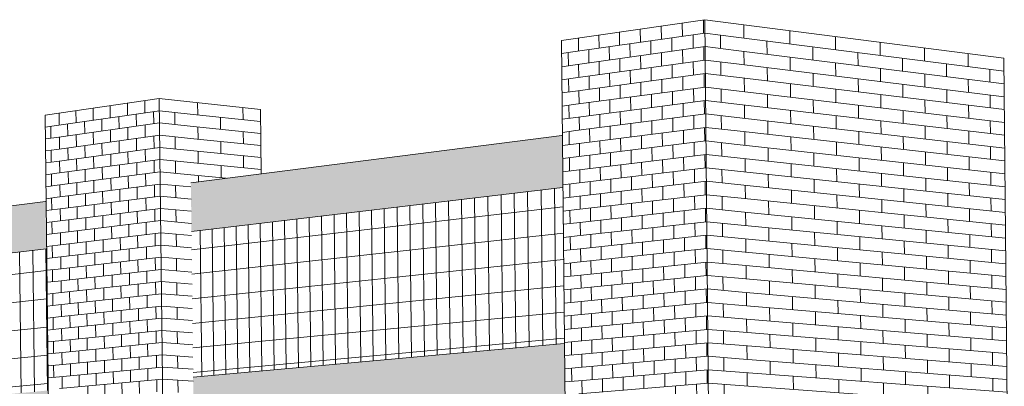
# Model space of a CAD drawing. Header units: metres. Extents: x -29 to 486, y -1 to 6.
# Tile 43 of 165: x 169.37021 to 169.3762, y 0.70644 to 0.70867. Entities that reach past the tile are written whole.
import ezdxf

# ---------------------------------------------------------------- set-up
doc = ezdxf.new("R2010")
doc.units = ezdxf.units.M
doc.layers.add('A-WALL', color=113, linetype='Continuous', lineweight=18)
doc.layers.add('A-WALL-PATT', color=111, linetype='Continuous', lineweight=35)

# ---------------------------------------------------------------- blocks, each defined once
blk = doc.blocks.new('FP_26-Vista 3D 4')
at = {"layer": 'A-WALL-PATT', "lineweight": 9}
for p, q in [((12.5055613, 0.708095), (12.5055613, 0.708095)), ((12.5055281, 0.7080174), (12.5055962, 0.7080271)), ((12.505563, 0.7079494), (12.5055621, 0.7080222)), ((12.5055289, 0.7079447), (12.5055971, 0.7079542)), ((12.5055298, 0.707872), (12.5055979, 0.7078814)), ((12.5055647, 0.7078039), (12.5055638, 0.7078767)), ((12.5055307, 0.7077993), (12.5055988, 0.7078085)), ((12.5055315, 0.7077266), (12.5055997, 0.7077356)), ((12.5055664, 0.7076583), (12.5055656, 0.7077311)), ((12.5055324, 0.7076539), (12.5056005, 0.7076628)), ((12.5055332, 0.7075812), (12.5056014, 0.7075899)), ((12.5055681, 0.7075128), (12.5055673, 0.7075855)), ((12.5055341, 0.7075085), (12.5056022, 0.7075171)), ((12.505535, 0.7074358), (12.5056031, 0.7074442)), ((12.5055698, 0.7073672), (12.505569, 0.70744)), ((12.5055358, 0.7073631), (12.5056039, 0.7073714)), ((12.5055367, 0.7072904), (12.5056048, 0.7072986)), ((12.5055716, 0.7072217), (12.5055707, 0.7072945)), ((12.5055375, 0.7072178), (12.5056057, 0.7072257)), ((12.5055384, 0.7071451), (12.5056065, 0.7071529)), ((12.5055733, 0.7070762), (12.5055724, 0.707149)), ((12.5055392, 0.7070724), (12.5056074, 0.7070801)), ((12.5055401, 0.7069998), (12.5056082, 0.7070073)), ((12.505575, 0.7069308), (12.5055741, 0.7070035)), ((12.505541, 0.7069271), (12.5056091, 0.7069344)), ((12.5055418, 0.7068545), (12.5056099, 0.7068616)), ((12.5055767, 0.7067853), (12.5055758, 0.706858)), ((12.5055427, 0.7067818), (12.5056108, 0.7067888)), ((12.5055435, 0.7067092), (12.5056117, 0.706716)), ((12.5055784, 0.7066399), (12.5055776, 0.7067126)), ((12.5055444, 0.7066365), (12.5056125, 0.7066432)), ((12.5055452, 0.7065639), (12.5056134, 0.7065704)), ((12.5055801, 0.7064945), (12.5055793, 0.7065672)), ((12.5055461, 0.7064913), (12.5056142, 0.7064977))]:
    blk.add_line(p, q, dxfattribs=at)
blk = doc.blocks.new('FP_27-Vista 3D 4')
at = {"layer": 'A-WALL-PATT', "lineweight": 9}
for p, q in [((12.5058709, 0.7081399), (12.5058709, 0.7081399)), ((12.505924, 0.7080738), (12.5059231, 0.7081474)), ((12.5059755, 0.708155), (12.5059755, 0.708155)), ((12.5060289, 0.7080887), (12.5060281, 0.7081626)), ((12.5060808, 0.7081702), (12.5060808, 0.7081702)), ((12.5061345, 0.7081038), (12.5061337, 0.7081779)), ((12.5061867, 0.7081856), (12.5061867, 0.7081856)), ((12.5055962, 0.7080271), (12.5062231, 0.7081164)), ((12.5056133, 0.7080295), (12.5056125, 0.7081024)), ((12.5056638, 0.7081099), (12.5056638, 0.7081099)), ((12.5057162, 0.7080442), (12.5057153, 0.7081173)), ((12.505767, 0.7081248), (12.505767, 0.7081248)), ((12.5058198, 0.7080589), (12.5058189, 0.7081323)), ((12.5059772, 0.7080075), (12.5059764, 0.7080812)), ((12.5060825, 0.7080222), (12.5060816, 0.7080962)), ((12.5061885, 0.7080371), (12.5061876, 0.7081113)), ((12.5055971, 0.7079542), (12.5062239, 0.7080421)), ((12.5056655, 0.7079638), (12.5056647, 0.7080368)), ((12.5057687, 0.7079783), (12.5057679, 0.7080515)), ((12.5058726, 0.7079928), (12.5058718, 0.7080663)), ((12.5060306, 0.707941), (12.5060298, 0.7080148)), ((12.5061362, 0.7079555), (12.5061354, 0.7080296)), ((12.5055979, 0.7078814), (12.5062248, 0.7079677)), ((12.505615, 0.7078837), (12.5056142, 0.7079566)), ((12.5057179, 0.7078979), (12.5057171, 0.707971)), ((12.5058215, 0.7079122), (12.5058206, 0.7079855)), ((12.5059257, 0.7079265), (12.5059248, 0.7080001)), ((12.5061902, 0.7078886), (12.5061893, 0.7079628)), ((12.5057705, 0.7078317), (12.5057696, 0.707905)), ((12.5058744, 0.7078458), (12.5058735, 0.7079193)), ((12.5059789, 0.70786), (12.5059781, 0.7079337)), ((12.5060842, 0.7078742), (12.5060833, 0.7079482)), ((12.5055988, 0.7078085), (12.5062256, 0.7078934)), ((12.5056672, 0.7078178), (12.5056664, 0.7078908)), ((12.5058232, 0.7077654), (12.5058223, 0.7078388)), ((12.5059274, 0.7077793), (12.5059266, 0.7078529)), ((12.5060323, 0.7077932), (12.5060315, 0.7078671)), ((12.5061379, 0.7078073), (12.5061371, 0.7078814)), ((12.5055997, 0.7077356), (12.5062265, 0.7078191)), ((12.5056167, 0.7077379), (12.5056159, 0.7078108)), ((12.5057196, 0.7077516), (12.5057188, 0.7078247)), ((12.5059806, 0.7077125), (12.5059798, 0.7077862)), ((12.5060859, 0.7077263), (12.5060851, 0.7078003)), ((12.5061919, 0.7077401), (12.506191, 0.7078144)), ((12.5056005, 0.7076628), (12.5062274, 0.7077448)), ((12.505669, 0.7076717), (12.5056681, 0.7077447)), ((12.5057722, 0.7076852), (12.5057713, 0.7077585)), ((12.5058761, 0.7076988), (12.5058752, 0.7077723)), ((12.506034, 0.7076455), (12.5060332, 0.7077194)), ((12.5061397, 0.7076591), (12.5061388, 0.7077332)), ((12.5056014, 0.7075899), (12.5062282, 0.7076705)), ((12.5056185, 0.7075921), (12.5056176, 0.707665)), ((12.5057213, 0.7076053), (12.5057205, 0.7076785)), ((12.5058249, 0.7076186), (12.505824, 0.707692)), ((12.5059291, 0.707632), (12.5059283, 0.7077057)), ((12.5061936, 0.7075917), (12.5061927, 0.7076659)), ((12.5056022, 0.7075171), (12.5062291, 0.7075962)), ((12.5056707, 0.7075257), (12.5056698, 0.7075987)), ((12.5057739, 0.7075387), (12.505773, 0.707612)), ((12.5058778, 0.7075518), (12.5058769, 0.7076253)), ((12.5059824, 0.707565), (12.5059815, 0.7076388)), ((12.5060876, 0.7075783), (12.5060868, 0.7076523)), ((12.5058266, 0.7074719), (12.5058257, 0.7075453)), ((12.5059308, 0.7074848), (12.50593, 0.7075584)), ((12.5060358, 0.7074978), (12.5060349, 0.7075717)), ((12.5061414, 0.7075109), (12.5061405, 0.707585)), ((12.5056031, 0.7074442), (12.5062299, 0.7075219)), ((12.5056202, 0.7074463), (12.5056193, 0.7075192)), ((12.5057231, 0.7074591), (12.5057222, 0.7075322)), ((12.5058795, 0.7074049), (12.5058786, 0.7074784)), ((12.5059841, 0.7074176), (12.5059832, 0.7074913)), ((12.5060893, 0.7074304), (12.5060885, 0.7075044)), ((12.5061953, 0.7074433), (12.5061944, 0.7075175)), ((12.5056039, 0.7073714), (12.5062308, 0.7074476)), ((12.5056724, 0.7073797), (12.5056715, 0.7074527)), ((12.5057756, 0.7073923), (12.5057747, 0.7074655)), ((12.5060375, 0.7073502), (12.5060366, 0.707424)), ((12.5061431, 0.7073628), (12.5061422, 0.7074368)), ((12.5056048, 0.7072986), (12.5062316, 0.7073733)), ((12.5056219, 0.7073006), (12.505621, 0.7073735)), ((12.5057248, 0.7073129), (12.5057239, 0.707386)), ((12.5058283, 0.7073252), (12.5058275, 0.7073986)), ((12.5059325, 0.7073376), (12.5059317, 0.7074112)), ((12.506091, 0.7072825), (12.5060902, 0.7073564)), ((12.506197, 0.7072949), (12.5061961, 0.7073691)), ((12.5056057, 0.7072257), (12.5062325, 0.707299)), ((12.5056741, 0.7072337), (12.5056732, 0.7073067)), ((12.5057773, 0.7072458), (12.5057765, 0.707319)), ((12.5058812, 0.7072579), (12.5058803, 0.7073314)), ((12.5059858, 0.7072702), (12.5059849, 0.7073439)), ((12.5057265, 0.7071666), (12.5057256, 0.7072398)), ((12.50583, 0.7071785), (12.5058292, 0.7072519)), ((12.5059343, 0.7071905), (12.5059334, 0.7072641)), ((12.5060392, 0.7072025), (12.5060383, 0.7072763)), ((12.5061448, 0.7072146), (12.5061439, 0.7072887)), ((12.5056065, 0.7071529), (12.5062333, 0.7072248)), ((12.5056236, 0.7071549), (12.5056227, 0.7072277)), ((12.5058829, 0.707111), (12.5058821, 0.7071845)), ((12.5059875, 0.7071228), (12.5059866, 0.7071965)), ((12.5060928, 0.7071346), (12.5060919, 0.7072085)), ((12.5061987, 0.7071465), (12.5061979, 0.7072207)), ((12.5056074, 0.7070801), (12.5062342, 0.7071505)), ((12.5056758, 0.7070878), (12.505675, 0.7071607)), ((12.505779, 0.7070994), (12.5057782, 0.7071726)), ((12.505936, 0.7070433), (12.5059351, 0.7071169)), ((12.5060409, 0.7070549), (12.50604, 0.7071287)), ((12.5061465, 0.7070665), (12.5061456, 0.7071405)), ((12.5056082, 0.7070073), (12.506235, 0.7070762)), ((12.5056253, 0.7070091), (12.5056245, 0.707082)), ((12.5057282, 0.7070205), (12.5057273, 0.7070935)), ((12.5058317, 0.7070318), (12.5058309, 0.7071052)), ((12.5060945, 0.7069867), (12.5060936, 0.7070607)), ((12.5062004, 0.7069981), (12.5061996, 0.7070723)), ((12.5056091, 0.7069344), (12.5062359, 0.7070019)), ((12.5056775, 0.7069418), (12.5056767, 0.7070148)), ((12.5057807, 0.7069529), (12.5057799, 0.7070261)), ((12.5058846, 0.7069641), (12.5058838, 0.7070376)), ((12.5059892, 0.7069754), (12.5059883, 0.7070491)), ((12.505627, 0.7068634), (12.5056262, 0.7069363)), ((12.5057299, 0.7068743), (12.505729, 0.7069474)), ((12.5058335, 0.7068852), (12.5058326, 0.7069585)), ((12.5059377, 0.7068962), (12.5059368, 0.7069697)), ((12.5060426, 0.7069072), (12.5060417, 0.706981)), ((12.5061482, 0.7069184), (12.5061474, 0.7069924)), ((12.5056099, 0.7068616), (12.5062368, 0.7069277)), ((12.5057824, 0.7068065), (12.5057816, 0.7068797)), ((12.5058863, 0.7068172), (12.5058855, 0.7068907)), ((12.5059909, 0.706828), (12.5059901, 0.7069017)), ((12.5060962, 0.7068389), (12.5060953, 0.7069128)), ((12.5062021, 0.7068498), (12.5062013, 0.706924)), ((12.5056108, 0.7067888), (12.5062376, 0.7068534)), ((12.5056792, 0.7067959), (12.5056784, 0.7068688)), ((12.5059394, 0.7067491), (12.5059385, 0.7068226)), ((12.5060443, 0.7067596), (12.5060435, 0.7068334)), ((12.5061499, 0.7067703), (12.5061491, 0.7068443)), ((12.5056117, 0.706716), (12.5062385, 0.7067792)), ((12.5056287, 0.7067178), (12.5056279, 0.7067906)), ((12.5057316, 0.7067281), (12.5057308, 0.7068012)), ((12.5058352, 0.7067386), (12.5058343, 0.7068119)), ((12.5060979, 0.706691), (12.506097, 0.7067649)), ((12.5062038, 0.7067014), (12.506203, 0.7067756)), ((12.5056125, 0.7066432), (12.5062393, 0.7067049)), ((12.505681, 0.70665), (12.5056801, 0.7067229)), ((12.5057842, 0.7066601), (12.5057833, 0.7067333)), ((12.505888, 0.7066704), (12.5058872, 0.7067438)), ((12.5059926, 0.7066807), (12.5059918, 0.7067543)), ((12.5061516, 0.7066222), (12.5061508, 0.7066962)), ((12.5056305, 0.7065721), (12.5056296, 0.7066449)), ((12.5057333, 0.706582), (12.5057325, 0.706655)), ((12.5058369, 0.7065919), (12.505836, 0.7066652)), ((12.5059411, 0.706602), (12.5059402, 0.7066755)), ((12.506046, 0.706612), (12.5060452, 0.7066858)), ((12.5056134, 0.7065704), (12.5062402, 0.7066307)), ((12.5056827, 0.7065041), (12.5056818, 0.706577)), ((12.5057859, 0.7065138), (12.505785, 0.7065869)), ((12.5058898, 0.7065235), (12.5058889, 0.7065969)), ((12.5059943, 0.7065333), (12.5059935, 0.706607)), ((12.5060996, 0.7065432), (12.5060987, 0.7066171)), ((12.5062055, 0.7065531), (12.5062047, 0.7066273)), ((12.5056142, 0.7064977), (12.506241, 0.7065565)), ((12.5058386, 0.7064453), (12.5058377, 0.7065186)), ((12.5059428, 0.7064549), (12.505942, 0.7065284)), ((12.5060477, 0.7064645), (12.5060469, 0.7065383)), ((12.5061533, 0.7064741), (12.5061525, 0.7065482)), ((12.5056151, 0.7064249), (12.5062419, 0.7064822)), ((12.5056322, 0.7064264), (12.5056313, 0.7064993)), ((12.505735, 0.7064359), (12.5057342, 0.7065089)), ((12.505996, 0.706386), (12.5059952, 0.7064597)), ((12.5061013, 0.7063954), (12.5061004, 0.7064693)), ((12.5062073, 0.7064048), (12.5062064, 0.706479)), ((12.5057876, 0.7063674), (12.5057867, 0.7064406)), ((12.5058915, 0.7063767), (12.5058906, 0.7064501))]:
    blk.add_line(p, q, dxfattribs=at)
blk = doc.blocks.new('FP_28-Vista 3D 4')
at = {"layer": 'A-WALL-PATT', "lineweight": 9}
for p, q in [((12.5063156, 0.7081807), (12.5063156, 0.7081807)), ((12.5062231, 0.7081164), (12.5064095, 0.7080966)), ((12.5063173, 0.7080323), (12.5063165, 0.7081065)), ((12.5062239, 0.7080421), (12.5064104, 0.7080226)), ((12.5062248, 0.7079677), (12.5064112, 0.7079486)), ((12.5063191, 0.707884), (12.5063182, 0.7079582)), ((12.5062256, 0.7078934), (12.5064121, 0.7078746)), ((12.5062265, 0.7078191), (12.5064129, 0.7078006)), ((12.5063208, 0.7077357), (12.5063199, 0.7078098)), ((12.5062274, 0.7077448), (12.5064137, 0.7077266)), ((12.5062282, 0.7076705), (12.5064146, 0.7076527)), ((12.5063225, 0.7075874), (12.5063216, 0.7076616)), ((12.5062291, 0.7075962), (12.5064154, 0.7075787)), ((12.5062299, 0.7075219), (12.5064163, 0.7075047)), ((12.5063242, 0.7074391), (12.5063233, 0.7075133)), ((12.5062308, 0.7074476), (12.5064171, 0.7074307)), ((12.5062316, 0.7073733), (12.506418, 0.7073568)), ((12.5063259, 0.7072909), (12.506325, 0.707365)), ((12.5062325, 0.707299), (12.5064188, 0.7072828)), ((12.5062333, 0.7072248), (12.5064197, 0.7072089)), ((12.5063276, 0.7071427), (12.5063267, 0.7072168)), ((12.5062342, 0.7071505), (12.5064205, 0.7071349)), ((12.506235, 0.7070762), (12.5064214, 0.707061)), ((12.5063293, 0.7069945), (12.5063284, 0.7070686)), ((12.5062359, 0.7070019), (12.5064222, 0.706987)), ((12.5062368, 0.7069277), (12.506423, 0.7069131)), ((12.506331, 0.7068463), (12.5063301, 0.7069204)), ((12.5062376, 0.7068534), (12.5064239, 0.7068391)), ((12.5062385, 0.7067792), (12.5064247, 0.7067652)), ((12.5063326, 0.7066981), (12.5063318, 0.7067722)), ((12.5062393, 0.7067049), (12.5064256, 0.7066913)), ((12.5062402, 0.7066307), (12.5064264, 0.7066174)), ((12.5063343, 0.7065499), (12.5063335, 0.706624)), ((12.506241, 0.7065565), (12.5064273, 0.7065435)), ((12.5062419, 0.7064822), (12.5064281, 0.7064695)), ((12.506336, 0.7064018), (12.5063352, 0.7064759))]:
    blk.add_line(p, q, dxfattribs=at)
blk = doc.blocks.new('FP_29-Vista 3D 4')
at = {"layer": 'A-WALL-PATT', "lineweight": 9}
for p, q in [((12.5064559, 0.7080917), (12.506455, 0.7081657)), ((12.5065935, 0.7081507), (12.5065935, 0.7081507)), ((12.506732, 0.7080625), (12.5067311, 0.7081359)), ((12.5064095, 0.7080966), (12.5068384, 0.7080512)), ((12.5065952, 0.7080034), (12.5065944, 0.7080771)), ((12.5064104, 0.7080226), (12.5068392, 0.7079779)), ((12.5064576, 0.7079439), (12.5064567, 0.7080178)), ((12.5067336, 0.7079156), (12.5067328, 0.707989)), ((12.5064112, 0.7079486), (12.50684, 0.7079047)), ((12.5065969, 0.707856), (12.506596, 0.7079297)), ((12.5064121, 0.7078746), (12.5068408, 0.7078314)), ((12.5064593, 0.707796), (12.5064584, 0.70787)), ((12.5067353, 0.7077687), (12.5067344, 0.7078421)), ((12.5064129, 0.7078006), (12.5068417, 0.7077582)), ((12.5065985, 0.7077087), (12.5065977, 0.7077823)), ((12.5064137, 0.7077266), (12.5066288, 0.7077057)), ((12.5064605, 0.7076834), (12.5064601, 0.7077221))]:
    blk.add_line(p, q, dxfattribs=at)
blk = doc.blocks.new('FP_30-Vista 3D 4')
at = {"layer": 'A-WALL-PATT', "lineweight": 9}
for p, q in [((12.5087095, 0.7085508), (12.5087095, 0.7085508)), ((12.5086691, 0.7084648), (12.5087516, 0.7084765)), ((12.5087112, 0.7083906), (12.5087103, 0.7084707)), ((12.50867, 0.7083848), (12.5087524, 0.7083963)), ((12.5086708, 0.7083048), (12.5087533, 0.7083162)), ((12.5087128, 0.7082304), (12.508712, 0.7083105)), ((12.5086717, 0.7082248), (12.5087541, 0.708236)), ((12.5086725, 0.7081448), (12.508755, 0.7081558)), ((12.5087145, 0.7080702), (12.5087137, 0.7081503)), ((12.5086733, 0.7080648), (12.5087558, 0.7080756)), ((12.5086742, 0.7079849), (12.5087566, 0.7079955)), ((12.5087162, 0.7079101), (12.5087154, 0.7079902)), ((12.508675, 0.7079049), (12.5087575, 0.7079153)), ((12.5086759, 0.7078249), (12.5087583, 0.7078352)), ((12.5087179, 0.70775), (12.508717, 0.70783)), ((12.5086767, 0.707745), (12.5087592, 0.707755)), ((12.5086775, 0.707665), (12.50876, 0.7076749)), ((12.5087195, 0.7075899), (12.5087187, 0.7076699)), ((12.5086784, 0.7075851), (12.5087608, 0.7075947)), ((12.5086792, 0.7075051), (12.5087617, 0.7075146)), ((12.5087212, 0.7074298), (12.5087204, 0.7075099)), ((12.50868, 0.7074252), (12.5087625, 0.7074345)), ((12.5086809, 0.7073453), (12.5087633, 0.7073543)), ((12.5087229, 0.7072698), (12.5087221, 0.7073498)), ((12.5086817, 0.7072653), (12.5087642, 0.7072742)), ((12.5086826, 0.7071854), (12.508765, 0.7071941)), ((12.5087246, 0.7071098), (12.5087237, 0.7071898)), ((12.5086834, 0.7071055), (12.5087659, 0.707114)), ((12.5086842, 0.7070256), (12.5087667, 0.7070339)), ((12.5087263, 0.7069498), (12.5087254, 0.7070298)), ((12.5086851, 0.7069457), (12.5087675, 0.7069538)), ((12.5086859, 0.7068658), (12.5087684, 0.7068737)), ((12.5087279, 0.7067898), (12.5087271, 0.7068698)), ((12.5086868, 0.7067859), (12.5087692, 0.7067936)), ((12.5086876, 0.706706), (12.50877, 0.7067136)), ((12.5087296, 0.7066298), (12.5087288, 0.7067098)), ((12.5086884, 0.7066261), (12.5087709, 0.7066335)), ((12.5086893, 0.7065463), (12.5087717, 0.7065534)), ((12.5087313, 0.7064699), (12.5087304, 0.7065498)), ((12.5086901, 0.7064664), (12.5087725, 0.7064734))]:
    blk.add_line(p, q, dxfattribs=at)
blk = doc.blocks.new('FP_31-Vista 3D 4')
at = {"layer": 'A-WALL-PATT', "lineweight": 9}
for p, q in [((12.5091487, 0.7085331), (12.5091479, 0.7086142)), ((12.5092115, 0.7086234), (12.5092115, 0.7086234)), ((12.5092761, 0.7085512), (12.5092752, 0.7086326)), ((12.5093392, 0.7086419), (12.5093392, 0.7086419)), ((12.5094043, 0.7085695), (12.5094035, 0.7086512)), ((12.5094679, 0.7086605), (12.5094679, 0.7086605)), ((12.5095335, 0.7085879), (12.5095326, 0.7086699)), ((12.5087516, 0.7084765), (12.5095409, 0.7085889)), ((12.5087723, 0.7084795), (12.5087714, 0.7085597)), ((12.5088336, 0.7085687), (12.5088336, 0.7085687)), ((12.5088969, 0.7084972), (12.508896, 0.7085778)), ((12.5089587, 0.7085868), (12.5089587, 0.7085868)), ((12.5090224, 0.7085151), (12.5090215, 0.7085959)), ((12.5090846, 0.708605), (12.5090846, 0.708605)), ((12.5093409, 0.7084788), (12.5093401, 0.7085603)), ((12.5094696, 0.7084968), (12.5094688, 0.7085787)), ((12.5087524, 0.7083963), (12.5095417, 0.7085069)), ((12.5089603, 0.7084255), (12.5089595, 0.7085061)), ((12.5090863, 0.7084431), (12.5090854, 0.7085241)), ((12.5092131, 0.7084609), (12.5092123, 0.7085421)), ((12.5095351, 0.7084239), (12.5095343, 0.7085059)), ((12.5088353, 0.7084079), (12.5088345, 0.7084883)), ((12.509024, 0.7083535), (12.5090232, 0.7084343)), ((12.5091504, 0.7083709), (12.5091496, 0.708452)), ((12.5092777, 0.7083884), (12.5092769, 0.7084698)), ((12.509406, 0.7084061), (12.5094051, 0.7084878)), ((12.5087533, 0.7083162), (12.5095425, 0.7084249)), ((12.508774, 0.708319), (12.5087731, 0.7083992)), ((12.5088985, 0.7083362), (12.5088977, 0.7084167)), ((12.5092148, 0.7082984), (12.509214, 0.7083796)), ((12.5093426, 0.7083157), (12.5093417, 0.7083972)), ((12.5094713, 0.7083331), (12.5094704, 0.708415)), ((12.5087541, 0.708236), (12.5095434, 0.7083429)), ((12.508837, 0.7082472), (12.5088361, 0.7083276)), ((12.508962, 0.7082641), (12.5089612, 0.7083448)), ((12.5090879, 0.7082812), (12.5090871, 0.7083622)), ((12.5094076, 0.7082427), (12.5094068, 0.7083244)), ((12.5095368, 0.7082599), (12.509536, 0.7083419)), ((12.508755, 0.7081558), (12.5095442, 0.7082609)), ((12.5089002, 0.7081751), (12.5088994, 0.7082557)), ((12.5090257, 0.7081919), (12.5090249, 0.7082727)), ((12.5091521, 0.7082087), (12.5091512, 0.7082898)), ((12.5092794, 0.7082256), (12.5092786, 0.708307)), ((12.5087756, 0.7081586), (12.5087748, 0.7082388)), ((12.5090896, 0.7081193), (12.5090888, 0.7082003)), ((12.5092165, 0.7081359), (12.5092156, 0.7082171)), ((12.5093442, 0.7081526), (12.5093434, 0.7082342)), ((12.5094729, 0.7081695), (12.5094721, 0.7082513)), ((12.5087558, 0.7080756), (12.509545, 0.7081789)), ((12.5088387, 0.7080865), (12.5088378, 0.7081668)), ((12.5089637, 0.7081028), (12.5089628, 0.7081835)), ((12.5092811, 0.7080629), (12.5092802, 0.7081442)), ((12.5094093, 0.7080794), (12.5094085, 0.708161)), ((12.5095384, 0.708096), (12.5095376, 0.7081779)), ((12.5087566, 0.7079955), (12.5095459, 0.7080969)), ((12.5087773, 0.7079981), (12.5087765, 0.7080783)), ((12.5089019, 0.7080141), (12.5089011, 0.7080946)), ((12.5090274, 0.7080303), (12.5090265, 0.7081111)), ((12.5091538, 0.7080465), (12.5091529, 0.7081276)), ((12.5094746, 0.7080058), (12.5094737, 0.7080876)), ((12.5087575, 0.7079153), (12.5095467, 0.7080149)), ((12.5089654, 0.7079415), (12.5089645, 0.7080222)), ((12.5090913, 0.7079574), (12.5090904, 0.7080384)), ((12.5092181, 0.7079734), (12.5092173, 0.7080547)), ((12.5093459, 0.7079896), (12.5093451, 0.7080711)), ((12.5095401, 0.707932), (12.5095393, 0.708014)), ((12.5088403, 0.7079258), (12.5088395, 0.7080061)), ((12.5091554, 0.7078844), (12.5091546, 0.7079654)), ((12.5092827, 0.7079001), (12.5092819, 0.7079815)), ((12.5094109, 0.707916), (12.5094101, 0.7079977)), ((12.5087583, 0.7078352), (12.5095475, 0.7079329)), ((12.508779, 0.7078377), (12.5087782, 0.7079179)), ((12.5089036, 0.7078531), (12.5089027, 0.7079336)), ((12.509029, 0.7078687), (12.5090282, 0.7079495)), ((12.5093475, 0.7078265), (12.5093467, 0.7079081)), ((12.5094762, 0.7078422), (12.5094754, 0.707924)), ((12.5087592, 0.707755), (12.5095483, 0.707851)), ((12.508842, 0.7077651), (12.5088412, 0.7078454)), ((12.508967, 0.7077803), (12.5089662, 0.7078609)), ((12.5090929, 0.7077956), (12.5090921, 0.7078765)), ((12.5092198, 0.707811), (12.509219, 0.7078922)), ((12.5094126, 0.7077527), (12.5094118, 0.7078344)), ((12.5095418, 0.7077681), (12.5095409, 0.7078501)), ((12.5090307, 0.7077072), (12.5090299, 0.7077879)), ((12.5091571, 0.7077222), (12.5091563, 0.7078033)), ((12.5092844, 0.7077374), (12.5092835, 0.7078188)), ((12.50876, 0.7076749), (12.5095492, 0.707769)), ((12.5087807, 0.7076773), (12.5087798, 0.7077575)), ((12.5089052, 0.7076922), (12.5089044, 0.7077727)), ((12.5090946, 0.7076338), (12.5090938, 0.7077147)), ((12.5092215, 0.7076486), (12.5092206, 0.7077298)), ((12.5093492, 0.7076635), (12.5093484, 0.707745)), ((12.5094779, 0.7076786), (12.5094771, 0.7077604)), ((12.5087608, 0.7075947), (12.50955, 0.707687)), ((12.5088437, 0.7076044), (12.5088428, 0.7076847)), ((12.5089687, 0.707619), (12.5089679, 0.7076997)), ((12.509286, 0.7075747), (12.5092852, 0.7076561)), ((12.5094143, 0.7075894), (12.5094134, 0.707671)), ((12.5095434, 0.7076042), (12.5095426, 0.7076862)), ((12.5087617, 0.7075146), (12.5095508, 0.7076051)), ((12.5087823, 0.707517), (12.5087815, 0.7075971)), ((12.5089069, 0.7075312), (12.5089061, 0.7076117)), ((12.5090324, 0.7075456), (12.5090315, 0.7076264)), ((12.5091588, 0.7075601), (12.5091579, 0.7076412)), ((12.5094796, 0.707515), (12.5094787, 0.7075968)), ((12.5089704, 0.7074578), (12.5089695, 0.7075384)), ((12.5090963, 0.707472), (12.5090955, 0.7075529)), ((12.5092231, 0.7074862), (12.5092223, 0.7075674)), ((12.5093509, 0.7075006), (12.50935, 0.707582)), ((12.5087625, 0.7074345), (12.5095517, 0.7075231)), ((12.5088453, 0.7074438), (12.5088445, 0.7075241)), ((12.5091604, 0.707398), (12.5091596, 0.7074791)), ((12.5092877, 0.707412), (12.5092869, 0.7074934)), ((12.5094159, 0.7074261), (12.5094151, 0.7075078)), ((12.5095451, 0.7074403), (12.5095443, 0.7075223)), ((12.5087633, 0.7073543), (12.5095525, 0.7074412)), ((12.508784, 0.7073566), (12.5087832, 0.7074368)), ((12.5089086, 0.7073703), (12.5089077, 0.7074508)), ((12.509034, 0.7073841), (12.5090332, 0.7074649)), ((12.5093525, 0.7073376), (12.5093517, 0.7074191)), ((12.5094812, 0.7073515), (12.5094804, 0.7074332)), ((12.5087642, 0.7072742), (12.5095533, 0.7073592)), ((12.508847, 0.7072832), (12.5088462, 0.7073635)), ((12.508972, 0.7072966), (12.5089712, 0.7073772)), ((12.509098, 0.7073102), (12.5090971, 0.7073911)), ((12.5092248, 0.7073238), (12.509224, 0.707405)), ((12.5095467, 0.7072765), (12.5095459, 0.7073584)), ((12.5090357, 0.7072226), (12.5090349, 0.7073034)), ((12.5091621, 0.707236), (12.5091613, 0.707317)), ((12.5092894, 0.7072494), (12.5092885, 0.7073307)), ((12.5094176, 0.7072629), (12.5094168, 0.7073445)), ((12.508765, 0.7071941), (12.5095541, 0.7072773)), ((12.5087857, 0.7071963), (12.5087849, 0.7072765)), ((12.5089103, 0.7072094), (12.5089094, 0.7072899)), ((12.5092264, 0.7071615), (12.5092256, 0.7072427)), ((12.5093542, 0.7071747), (12.5093534, 0.7072561)), ((12.5094829, 0.7071879), (12.5094821, 0.7072697)), ((12.5087659, 0.707114), (12.509555, 0.7071953)), ((12.5088487, 0.7071226), (12.5088479, 0.7072028)), ((12.5089737, 0.7071354), (12.5089729, 0.707216)), ((12.5090996, 0.7071484), (12.5090988, 0.7072293)), ((12.5094193, 0.7070997), (12.5094184, 0.7071813)), ((12.5095484, 0.7071127), (12.5095476, 0.7071946)), ((12.5087874, 0.707036), (12.5087865, 0.7071161)), ((12.5089119, 0.7070485), (12.5089111, 0.707129)), ((12.5090374, 0.7070612), (12.5090366, 0.7071419)), ((12.5091638, 0.7070739), (12.5091629, 0.7071549)), ((12.509291, 0.7070867), (12.5092902, 0.7071681)), ((12.5087667, 0.7070339), (12.5095558, 0.7071134)), ((12.5091013, 0.7069867), (12.5091005, 0.7070675)), ((12.5092281, 0.7069992), (12.5092273, 0.7070803)), ((12.5093559, 0.7070117), (12.509355, 0.7070932)), ((12.5094845, 0.7070244), (12.5094837, 0.7071062)), ((12.5087675, 0.7069538), (12.5095566, 0.7070315)), ((12.5088504, 0.706962), (12.5088495, 0.7070423)), ((12.5089754, 0.7069743), (12.5089745, 0.7070549)), ((12.5092927, 0.7069241), (12.5092919, 0.7070054)), ((12.5094209, 0.7069365), (12.5094201, 0.7070181)), ((12.5095501, 0.7069489), (12.5095492, 0.7070308)), ((12.5087684, 0.7068737), (12.5095575, 0.7069496)), ((12.508789, 0.7068757), (12.5087882, 0.7069559)), ((12.5089136, 0.7068877), (12.5089128, 0.7069681)), ((12.5090391, 0.7068998), (12.5090382, 0.7069805)), ((12.5091654, 0.7069119), (12.5091646, 0.7069929)), ((12.5094862, 0.7068609), (12.5094854, 0.7069427)), ((12.508852, 0.7068014), (12.5088512, 0.7068817)), ((12.508977, 0.7068131), (12.5089762, 0.7068937)), ((12.509103, 0.706825), (12.5091021, 0.7069058)), ((12.5092298, 0.7068369), (12.5092289, 0.706918)), ((12.5093575, 0.7068488), (12.5093567, 0.7069303)), ((12.5087692, 0.7067936), (12.5095583, 0.7068677)), ((12.5090407, 0.7067383), (12.5090399, 0.706819)), ((12.5091671, 0.7067499), (12.5091663, 0.7068309)), ((12.5092944, 0.7067615), (12.5092935, 0.7068428)), ((12.5094226, 0.7067733), (12.5094217, 0.7068549)), ((12.5095517, 0.7067851), (12.5095509, 0.706867)), ((12.50877, 0.7067136), (12.5095591, 0.7067858)), ((12.5087907, 0.7067155), (12.5087899, 0.7067956)), ((12.5089153, 0.7067269), (12.5089144, 0.7068073)), ((12.5093592, 0.706686), (12.5093584, 0.7067674)), ((12.5094879, 0.7066974), (12.509487, 0.7067792)), ((12.5087709, 0.7066335), (12.50956, 0.7067039)), ((12.5088537, 0.7066409), (12.5088529, 0.7067211)), ((12.5089787, 0.706652), (12.5089779, 0.7067326)), ((12.5091046, 0.7066633), (12.5091038, 0.7067441)), ((12.5092314, 0.7066746), (12.5092306, 0.7067557)), ((12.5095534, 0.7066213), (12.5095526, 0.7067032)), ((12.5089169, 0.706566), (12.5089161, 0.7066464)), ((12.5090424, 0.7065769), (12.5090416, 0.7066576)), ((12.5091688, 0.7065879), (12.5091679, 0.7066689)), ((12.509296, 0.706599), (12.5092952, 0.7066803)), ((12.5094242, 0.7066101), (12.5094234, 0.7066917)), ((12.5087717, 0.7065534), (12.5095608, 0.706622)), ((12.5087924, 0.7065552), (12.5087915, 0.7066353)), ((12.5091063, 0.7065016), (12.5091055, 0.7065824)), ((12.5092331, 0.7065123), (12.5092323, 0.7065934)), ((12.5093608, 0.7065231), (12.50936, 0.7066045)), ((12.5094895, 0.706534), (12.5094887, 0.7066157)), ((12.5087725, 0.7064734), (12.5095616, 0.7065401)), ((12.5088554, 0.7064804), (12.5088545, 0.7065606)), ((12.5089804, 0.7064909), (12.5089796, 0.7065715)), ((12.5092977, 0.7064364), (12.5092969, 0.7065177)), ((12.5094259, 0.706447), (12.5094251, 0.7065285)), ((12.509555, 0.7064576), (12.5095542, 0.7065395)), ((12.5087734, 0.7063933), (12.5095624, 0.7064582)), ((12.5087941, 0.706395), (12.5087932, 0.7064751)), ((12.5089186, 0.7064053), (12.5089178, 0.7064856)), ((12.5090441, 0.7064156), (12.5090432, 0.7064963)), ((12.5091704, 0.706426), (12.5091696, 0.7065069)), ((12.5093625, 0.7063603), (12.5093617, 0.7064417)), ((12.5094912, 0.7063706), (12.5094904, 0.7064523))]:
    blk.add_line(p, q, dxfattribs=at)
blk = doc.blocks.new('FP_32-Vista 3D 4')
at = {"layer": 'A-WALL-PATT', "lineweight": 9}
for p, q in [((12.5096352, 0.7086587), (12.5096352, 0.7086587)), ((12.5095409, 0.7085889), (12.5097307, 0.7085649)), ((12.5096368, 0.7084951), (12.509636, 0.7085769)), ((12.5095417, 0.7085069), (12.5097315, 0.7084833)), ((12.5095425, 0.7084249), (12.5097323, 0.7084017)), ((12.5096385, 0.7083314), (12.5096377, 0.7084133)), ((12.5095434, 0.7083429), (12.5097331, 0.70832)), ((12.5095442, 0.7082609), (12.509734, 0.7082384)), ((12.5096401, 0.7081678), (12.5096393, 0.7082496)), ((12.509545, 0.7081789), (12.5097348, 0.7081568)), ((12.5095459, 0.7080969), (12.5097356, 0.7080752)), ((12.5096418, 0.7080042), (12.509641, 0.708086)), ((12.5095467, 0.7080149), (12.5097364, 0.7079936)), ((12.5095475, 0.7079329), (12.5097372, 0.707912)), ((12.5096434, 0.7078407), (12.5096426, 0.7079225)), ((12.5095483, 0.707851), (12.5097381, 0.7078304)), ((12.5095492, 0.707769), (12.5097389, 0.7077489)), ((12.5096451, 0.7076771), (12.5096443, 0.7077589)), ((12.50955, 0.707687), (12.5097397, 0.7076673)), ((12.5095508, 0.7076051), (12.5097405, 0.7075857)), ((12.5096467, 0.7075136), (12.5096459, 0.7075954)), ((12.5095517, 0.7075231), (12.5097413, 0.7075042)), ((12.5095525, 0.7074412), (12.5097422, 0.7074226)), ((12.5096484, 0.7073501), (12.5096476, 0.7074319)), ((12.5095533, 0.7073592), (12.509743, 0.707341)), ((12.5095541, 0.7072773), (12.5097438, 0.7072595)), ((12.50965, 0.7071866), (12.5096492, 0.7072684)), ((12.509555, 0.7071953), (12.5097446, 0.707178)), ((12.5095558, 0.7071134), (12.5097454, 0.7070964)), ((12.5096517, 0.7070232), (12.5096508, 0.7071049)), ((12.5095566, 0.7070315), (12.5097463, 0.7070149)), ((12.5095575, 0.7069496), (12.5097471, 0.7069334)), ((12.5096533, 0.7068597), (12.5096525, 0.7069415)), ((12.5095583, 0.7068677), (12.5097479, 0.7068519)), ((12.5095591, 0.7067858), (12.5097487, 0.7067703)), ((12.509655, 0.7066963), (12.5096541, 0.706778)), ((12.50956, 0.7067039), (12.5097495, 0.7066888)), ((12.5095608, 0.706622), (12.5097504, 0.7066073)), ((12.5096566, 0.7065329), (12.5096558, 0.7066146)), ((12.5095616, 0.7065401), (12.5097512, 0.7065258)), ((12.5095624, 0.7064582), (12.509752, 0.7064443)), ((12.5096583, 0.7063696), (12.5096574, 0.7064513))]:
    blk.add_line(p, q, dxfattribs=at)
blk = doc.blocks.new('FP_33-Vista 3D 4')
at = {"layer": 'A-WALL-PATT', "lineweight": 9}
for p, q in [((12.5097779, 0.7085589), (12.509777, 0.7086405)), ((12.5099179, 0.7086224), (12.5099179, 0.7086224)), ((12.5097307, 0.7085649), (12.5113611, 0.7083585)), ((12.5100586, 0.7085234), (12.5100578, 0.7086044)), ((12.5101966, 0.7085865), (12.5101966, 0.7085865)), ((12.5103353, 0.7084884), (12.5103345, 0.7085688)), ((12.5099195, 0.7084599), (12.5099187, 0.7085411)), ((12.5101982, 0.7084252), (12.5101974, 0.7085058)), ((12.5104714, 0.7085511), (12.5104714, 0.7085511)), ((12.5106082, 0.7084538), (12.5106074, 0.7085337)), ((12.5107424, 0.7085163), (12.5107424, 0.7085163)), ((12.5108773, 0.7084198), (12.5108765, 0.708499)), ((12.5097315, 0.7084833), (12.5113618, 0.7082803)), ((12.5097795, 0.7083959), (12.5097787, 0.7084774)), ((12.5100602, 0.7083615), (12.5100594, 0.7084425)), ((12.510473, 0.7083909), (12.5104722, 0.708471)), ((12.510744, 0.7083572), (12.5107432, 0.7084367)), ((12.5110097, 0.7084819), (12.5110097, 0.7084819)), ((12.5111427, 0.7083862), (12.5111419, 0.7084649)), ((12.5112733, 0.708448), (12.5112733, 0.708448)), ((12.5097323, 0.7084017), (12.5113625, 0.708202)), ((12.5099211, 0.7082974), (12.5099203, 0.7083786)), ((12.5103369, 0.7083276), (12.5103361, 0.708408)), ((12.5106097, 0.7082942), (12.510609, 0.708374)), ((12.5110112, 0.7083239), (12.5110104, 0.7084029)), ((12.5097331, 0.70832), (12.5113633, 0.7081237)), ((12.5097811, 0.7082328), (12.5097803, 0.7083144)), ((12.5101998, 0.7082638), (12.510199, 0.7083445)), ((12.5108788, 0.7082612), (12.510878, 0.7083405)), ((12.5112747, 0.7082911), (12.511274, 0.7083695)), ((12.5100618, 0.7081996), (12.510061, 0.7082806)), ((12.5104746, 0.7082308), (12.5104738, 0.7083108)), ((12.5107455, 0.7081981), (12.5107447, 0.7082777)), ((12.5111442, 0.7082287), (12.5111434, 0.7083074)), ((12.509734, 0.7082384), (12.511364, 0.7080455)), ((12.5099228, 0.708135), (12.5099219, 0.7082162)), ((12.5103385, 0.7081669), (12.5103377, 0.7082472)), ((12.5106113, 0.7081346), (12.5106105, 0.7082144)), ((12.5110127, 0.7081659), (12.5110119, 0.7082449)), ((12.5112762, 0.7081342), (12.5112755, 0.7082126)), ((12.5097348, 0.7081568), (12.5113647, 0.7079672)), ((12.5097828, 0.7080698), (12.5097819, 0.7081513)), ((12.5102014, 0.7081025), (12.5102006, 0.7081832)), ((12.5104761, 0.7080706), (12.5104753, 0.7081507)), ((12.5108803, 0.7081027), (12.5108796, 0.708182)), ((12.5111457, 0.7080713), (12.5111449, 0.70815)), ((12.5097356, 0.7080752), (12.5113655, 0.707889)), ((12.5100634, 0.7080378), (12.5100626, 0.7081187)), ((12.51034, 0.7080062), (12.5103392, 0.7080865)), ((12.510747, 0.7080391), (12.5107463, 0.7081186)), ((12.5110142, 0.708008), (12.5110134, 0.708087)), ((12.5099244, 0.7079725), (12.5099236, 0.7080537)), ((12.510203, 0.7079413), (12.5102022, 0.7080219)), ((12.5106128, 0.707975), (12.510612, 0.7080548)), ((12.5108818, 0.7079442), (12.5108811, 0.7080235)), ((12.5112777, 0.7079773), (12.511277, 0.7080558)), ((12.5097364, 0.7079936), (12.5113662, 0.7078107)), ((12.5097844, 0.7079068), (12.5097836, 0.7079883)), ((12.510065, 0.7078759), (12.5100642, 0.7079568)), ((12.5104777, 0.7079104), (12.5104769, 0.7079905)), ((12.5107486, 0.70788), (12.5107478, 0.7079596)), ((12.5111471, 0.7079139), (12.5111464, 0.7079926)), ((12.5097372, 0.707912), (12.5113669, 0.7077325)), ((12.5103416, 0.7078455), (12.5103408, 0.7079258)), ((12.5106144, 0.7078154), (12.5106136, 0.7078952)), ((12.5110157, 0.7078501), (12.5110149, 0.707929)), ((12.5112792, 0.7078205), (12.5112784, 0.7078989)), ((12.509926, 0.7078101), (12.5099252, 0.7078913)), ((12.5102046, 0.70778), (12.5102038, 0.7078606)), ((12.5108834, 0.7077858), (12.5108826, 0.707865)), ((12.5111486, 0.7077566), (12.5111479, 0.7078352)), ((12.5097381, 0.7078304), (12.5113677, 0.7076543)), ((12.509786, 0.7077439), (12.5097852, 0.7078253)), ((12.5100666, 0.7077141), (12.5100658, 0.707795)), ((12.5104792, 0.7077503), (12.5104785, 0.7078304)), ((12.5107501, 0.707721), (12.5107493, 0.7078005)), ((12.5097389, 0.7077489), (12.5113684, 0.7075761)), ((12.5099276, 0.7076478), (12.5099268, 0.7077289)), ((12.5103432, 0.7076848), (12.5103424, 0.7077651)), ((12.5106159, 0.7076559), (12.5106151, 0.7077356)), ((12.5110172, 0.7076922), (12.5110164, 0.7077711)), ((12.5112806, 0.7076637), (12.5112799, 0.7077421)), ((12.5097397, 0.7076673), (12.5113691, 0.7074978)), ((12.5097877, 0.7075809), (12.5097868, 0.7076624)), ((12.5102062, 0.7076188), (12.5102054, 0.7076994)), ((12.5104808, 0.7075902), (12.51048, 0.7076703)), ((12.5108849, 0.7076273), (12.5108841, 0.7077066)), ((12.5111501, 0.7075992), (12.5111494, 0.7076779)), ((12.5100682, 0.7075523), (12.5100674, 0.7076332)), ((12.5103447, 0.7075241), (12.510344, 0.7076045)), ((12.5107516, 0.7075621), (12.5107509, 0.7076415)), ((12.5110187, 0.7075343), (12.511018, 0.7076132)), ((12.5097405, 0.7075857), (12.5113699, 0.7074196)), ((12.5099292, 0.7074854), (12.5099284, 0.7075666)), ((12.5102077, 0.7074576), (12.5102069, 0.7075382)), ((12.5106175, 0.7074963), (12.5106167, 0.7075761)), ((12.5108864, 0.7074689), (12.5108856, 0.7075481)), ((12.5112821, 0.7075069), (12.5112814, 0.7075853)), ((12.5097413, 0.7075042), (12.5113706, 0.7073414)), ((12.5097893, 0.707418), (12.5097885, 0.7074995)), ((12.5104824, 0.7074301), (12.5104816, 0.7075102)), ((12.5107532, 0.7074031), (12.5107524, 0.7074826)), ((12.5111516, 0.7074419), (12.5111509, 0.7075205)), ((12.5097422, 0.7074226), (12.5113713, 0.7072632)), ((12.5100698, 0.7073905), (12.510069, 0.7074714)), ((12.5103463, 0.7073635), (12.5103455, 0.7074438)), ((12.510619, 0.7073368), (12.5106182, 0.7074166)), ((12.5110202, 0.7073764), (12.5110195, 0.7074553)), ((12.5112836, 0.7073501), (12.5112829, 0.7074285)), ((12.5099308, 0.7073231), (12.50993, 0.7074042)), ((12.5102093, 0.7072964), (12.5102085, 0.707377)), ((12.5108879, 0.7073105), (12.5108871, 0.7073897)), ((12.5111531, 0.7072846), (12.5111523, 0.7073632)), ((12.509743, 0.707341), (12.511372, 0.707185)), ((12.5097909, 0.7072551), (12.5097901, 0.7073365)), ((12.5100714, 0.7072288), (12.5100706, 0.7073097)), ((12.5104839, 0.7072701), (12.5104831, 0.7073501)), ((12.5107547, 0.7072441), (12.5107539, 0.7073236)), ((12.5110217, 0.7072186), (12.511021, 0.7072975)), ((12.5097438, 0.7072595), (12.5113728, 0.7071068)), ((12.5099325, 0.7071607), (12.5099317, 0.7072419)), ((12.5103479, 0.7072029), (12.5103471, 0.7072832)), ((12.5106205, 0.7071773), (12.5106198, 0.7072571)), ((12.5112851, 0.7071933), (12.5112843, 0.7072717)), ((12.5097446, 0.707178), (12.5113735, 0.7070286)), ((12.5102109, 0.7071352), (12.5102101, 0.7072158)), ((12.5104855, 0.70711), (12.5104847, 0.7071901)), ((12.5108894, 0.7071521), (12.5108887, 0.7072313)), ((12.5111546, 0.7071273), (12.5111538, 0.7072059)), ((12.5097926, 0.7070922), (12.5097917, 0.7071736)), ((12.510073, 0.7070671), (12.5100722, 0.7071479)), ((12.5103495, 0.7070423), (12.5103487, 0.7071226)), ((12.5107562, 0.7070852), (12.5107554, 0.7071647)), ((12.5110232, 0.7070607), (12.5110225, 0.7071397)), ((12.5097454, 0.7070964), (12.5113742, 0.7069504)), ((12.5099341, 0.7069984), (12.5099333, 0.7070796)), ((12.5106221, 0.7070179), (12.5106213, 0.7070976)), ((12.5108909, 0.7069938), (12.5108902, 0.7070729)), ((12.5112865, 0.7070366), (12.5112858, 0.707115)), ((12.5097463, 0.7070149), (12.511375, 0.7068723)), ((12.5097942, 0.7069293), (12.5097934, 0.7070108)), ((12.5102125, 0.7069741), (12.5102117, 0.7070546)), ((12.510487, 0.70695), (12.5104863, 0.70703)), ((12.5107577, 0.7069263), (12.510757, 0.7070058)), ((12.5111561, 0.70697), (12.5111553, 0.7070486)), ((12.5100746, 0.7069054), (12.5100738, 0.7069862)), ((12.510351, 0.7068817), (12.5103503, 0.706962)), ((12.5106236, 0.7068584), (12.5106229, 0.7069381)), ((12.5110247, 0.7069029), (12.511024, 0.7069818)), ((12.511288, 0.7068799), (12.5112873, 0.7069582)), ((12.5097471, 0.7069334), (12.5113757, 0.7067941)), ((12.5099357, 0.7068362), (12.5099349, 0.7069173)), ((12.5102141, 0.7068129), (12.5102133, 0.7068935)), ((12.5108924, 0.7068354), (12.5108917, 0.7069146)), ((12.5111576, 0.7068128), (12.5111568, 0.7068914)), ((12.5097479, 0.7068519), (12.5113764, 0.7067159)), ((12.5097958, 0.7067665), (12.509795, 0.7068479)), ((12.5100762, 0.7067437), (12.5100754, 0.7068245)), ((12.5104886, 0.70679), (12.5104878, 0.70687)), ((12.5107593, 0.7067674), (12.5107585, 0.7068469)), ((12.5110262, 0.7067452), (12.5110255, 0.7068241)), ((12.5097487, 0.7067703), (12.5113772, 0.7066378)), ((12.5103526, 0.7067212), (12.5103518, 0.7068014)), ((12.5106252, 0.706699), (12.5106244, 0.7067787)), ((12.510894, 0.7066771), (12.5108932, 0.7067563)), ((12.5112895, 0.7067232), (12.5112887, 0.7068015)), ((12.5099373, 0.7066739), (12.5099365, 0.706755)), ((12.5102157, 0.7066518), (12.5102149, 0.7067324)), ((12.5104901, 0.7066301), (12.5104894, 0.70671)), ((12.511159, 0.7066555), (12.5111583, 0.7067341)), ((12.5097495, 0.7066888), (12.5113779, 0.7065596)), ((12.5097975, 0.7066037), (12.5097966, 0.7066851)), ((12.5100778, 0.706582), (12.510077, 0.7066628)), ((12.5103542, 0.7065607), (12.5103534, 0.7066409)), ((12.5107608, 0.7066086), (12.51076, 0.706688)), ((12.5110277, 0.7065874), (12.511027, 0.7066663)), ((12.511291, 0.7065665), (12.5112902, 0.7066448)), ((12.5097504, 0.7066073), (12.5113786, 0.7064815)), ((12.5099389, 0.7065117), (12.5099381, 0.7065928)), ((12.5106267, 0.7065396), (12.5106259, 0.7066193)), ((12.5108955, 0.7065188), (12.5108947, 0.706598)), ((12.5111605, 0.7064983), (12.5111598, 0.7065769)), ((12.5097512, 0.7065258), (12.5113794, 0.7064033)), ((12.5097991, 0.7064409), (12.5097983, 0.7065223)), ((12.5102173, 0.7064908), (12.5102165, 0.7065713)), ((12.5104917, 0.7064701), (12.5104909, 0.7065501)), ((12.5107623, 0.7064497), (12.5107616, 0.7065292)), ((12.5100794, 0.7064204), (12.5100786, 0.7065012)), ((12.5103558, 0.7064001), (12.510355, 0.7064804)), ((12.5106283, 0.7063802), (12.5106275, 0.7064599)), ((12.5110292, 0.7064297), (12.5110285, 0.7065085)), ((12.5112924, 0.7064099), (12.5112917, 0.7064882)), ((12.509752, 0.7064443), (12.5113801, 0.7063252)), ((12.510897, 0.7063605), (12.5108962, 0.7064397))]:
    blk.add_line(p, q, dxfattribs=at)
blk = doc.blocks.new('FP_78-Vista 3D 4')
at = {"layer": 'A-WALL-PATT', "lineweight": 9}
for p, q in [((12.5082305, 0.7066589), (12.5082205, 0.7075957)), ((12.5083109, 0.7066662), (12.5083009, 0.7076052)), ((12.5083916, 0.7066736), (12.5083816, 0.7076148)), ((12.5084727, 0.706681), (12.5084627, 0.7076244)), ((12.5085542, 0.7066884), (12.5085442, 0.7076341)), ((12.5086361, 0.7066959), (12.5086261, 0.7076439)), ((12.5077562, 0.7066155), (12.5077462, 0.7075393)), ((12.5078344, 0.7066227), (12.5078243, 0.7075486)), ((12.5079129, 0.7066298), (12.5079028, 0.7075579)), ((12.5079917, 0.706637), (12.5079817, 0.7075673)), ((12.508071, 0.7066443), (12.5080609, 0.7075767)), ((12.5081506, 0.7066515), (12.5081405, 0.7075862)), ((12.506419, 0.7072706), (12.5086762, 0.7075311)), ((12.5072193, 0.7065665), (12.5072092, 0.7074755)), ((12.5072949, 0.7065734), (12.5072849, 0.7074845)), ((12.5073709, 0.7065803), (12.5073609, 0.7074935)), ((12.5074473, 0.7065873), (12.5074372, 0.7075026)), ((12.507524, 0.7065943), (12.5075139, 0.7075117)), ((12.5076011, 0.7066014), (12.507591, 0.7075209)), ((12.5076785, 0.7066084), (12.5076684, 0.7075301)), ((12.5067725, 0.7065257), (12.5067624, 0.7074224)), ((12.5068461, 0.7065324), (12.506836, 0.7074311)), ((12.5069201, 0.7065391), (12.50691, 0.7074399)), ((12.5069944, 0.7065459), (12.5069843, 0.7074488)), ((12.507069, 0.7065528), (12.5070589, 0.7074576)), ((12.507144, 0.7065596), (12.5071339, 0.7074665)), ((12.5064207, 0.707121), (12.5086779, 0.7073711)), ((12.5064813, 0.7064991), (12.5064712, 0.7073878)), ((12.5065536, 0.7065057), (12.5065435, 0.7073964)), ((12.5066262, 0.7065123), (12.5066161, 0.707405)), ((12.5066992, 0.706519), (12.5066891, 0.7074137)), ((12.5064224, 0.7069715), (12.5086796, 0.7072111)), ((12.5064241, 0.706822), (12.5086812, 0.7070511)), ((12.5064258, 0.7066725), (12.5086829, 0.7068912)), ((12.5064275, 0.7065231), (12.5086846, 0.7067313))]:
    blk.add_line(p, q, dxfattribs=at)
blk = doc.blocks.new('FP_80-Vista 3D 4')
at = {"layer": 'A-WALL-PATT', "lineweight": 9}
for p, q in [((12.5052238, 0.7063842), (12.5052136, 0.7072383)), ((12.5053028, 0.7063914), (12.5052926, 0.7072477)), ((12.5053822, 0.7063987), (12.505372, 0.7072572)), ((12.505462, 0.706406), (12.5054519, 0.7072667)), ((12.5055423, 0.7064133), (12.5055321, 0.7072762)), ((12.504758, 0.7063416), (12.5047478, 0.707183)), ((12.5048346, 0.7063486), (12.5048244, 0.7071921)), ((12.5049117, 0.7063557), (12.5049015, 0.7072013)), ((12.5049891, 0.7063628), (12.5049789, 0.7072105)), ((12.5050669, 0.7063699), (12.5050567, 0.7072197)), ((12.5051452, 0.706377), (12.505135, 0.707229)), ((12.5002899, 0.7065427), (12.5055356, 0.7071439)), ((12.5042318, 0.7062936), (12.5042216, 0.7071205)), ((12.5043059, 0.7063003), (12.5042957, 0.7071293)), ((12.5043803, 0.7063071), (12.5043701, 0.7071381)), ((12.5044551, 0.706314), (12.5044449, 0.707147)), ((12.5045302, 0.7063208), (12.50452, 0.7071559)), ((12.5046058, 0.7063277), (12.5045956, 0.7071649)), ((12.5046817, 0.7063347), (12.5046715, 0.7071739)), ((12.5037234, 0.7062471), (12.5037132, 0.7070601)), ((12.503795, 0.7062537), (12.5037848, 0.7070686)), ((12.5038669, 0.7062603), (12.5038567, 0.7070771)), ((12.5039392, 0.7062669), (12.503929, 0.7070857)), ((12.5040118, 0.7062735), (12.5040016, 0.7070943)), ((12.5040848, 0.7062802), (12.5040746, 0.707103)), ((12.5041581, 0.7062869), (12.5041479, 0.7071117)), ((12.5032319, 0.7062022), (12.5032217, 0.7070016)), ((12.5033011, 0.7062086), (12.5032909, 0.7070099)), ((12.5033707, 0.7062149), (12.5033605, 0.7070181)), ((12.5034406, 0.7062213), (12.5034304, 0.7070264)), ((12.5035108, 0.7062277), (12.5035006, 0.7070348)), ((12.5035813, 0.7062342), (12.5035711, 0.7070432)), ((12.5036522, 0.7062406), (12.503642, 0.7070516)), ((12.5002919, 0.7063995), (12.5055376, 0.7069719)), ((12.5026898, 0.7061527), (12.5026796, 0.7069372)), ((12.5027565, 0.7061588), (12.5027463, 0.7069451)), ((12.5028234, 0.7061649), (12.5028132, 0.7069531)), ((12.5028907, 0.7061711), (12.5028805, 0.7069611)), ((12.5029583, 0.7061773), (12.5029481, 0.7069691)), ((12.5030262, 0.7061835), (12.503016, 0.7069772)), ((12.5030945, 0.7061897), (12.5030843, 0.7069853)), ((12.503163, 0.706196), (12.5031528, 0.7069935)), ((12.5022317, 0.7061109), (12.5022216, 0.7068828)), ((12.5022963, 0.7061168), (12.5022861, 0.7068905)), ((12.5023611, 0.7061227), (12.5023509, 0.7068982)), ((12.5024262, 0.7061287), (12.5024161, 0.7069059)), ((12.5024917, 0.7061346), (12.5024815, 0.7069137)), ((12.5025574, 0.7061406), (12.5025472, 0.7069215)), ((12.5026234, 0.7061467), (12.5026133, 0.7069293)), ((12.5017259, 0.7060647), (12.5017157, 0.7068227)), ((12.5017881, 0.7060704), (12.501778, 0.7068301)), ((12.5018506, 0.7060761), (12.5018405, 0.7068375)), ((12.5019134, 0.7060818), (12.5019033, 0.706845)), ((12.5019765, 0.7060876), (12.5019663, 0.7068525)), ((12.5020399, 0.7060934), (12.5020297, 0.70686)), ((12.5021035, 0.7060992), (12.5020934, 0.7068676)), ((12.5021675, 0.706105), (12.5021573, 0.7068752)), ((12.5002939, 0.7062562), (12.5055397, 0.7068)), ((12.5011773, 0.7060736), (12.501168, 0.7067576)), ((12.5012372, 0.7060704), (12.5012278, 0.7067647)), ((12.5012974, 0.7060672), (12.5012878, 0.7067718)), ((12.5013578, 0.706064), (12.5013481, 0.706779)), ((12.5014185, 0.7060608), (12.5014087, 0.7067862)), ((12.5014795, 0.7060575), (12.5014696, 0.7067934)), ((12.5015407, 0.7060543), (12.5015307, 0.7068007)), ((12.5016022, 0.7060534), (12.5015921, 0.706808)), ((12.5016639, 0.706059), (12.5016538, 0.7068153)), ((12.5007074, 0.7060985), (12.500699, 0.7067019)), ((12.5007652, 0.7060954), (12.5007568, 0.7067087)), ((12.5008233, 0.7060924), (12.5008147, 0.7067156)), ((12.5008817, 0.7060893), (12.500873, 0.7067225)), ((12.5009403, 0.7060861), (12.5009315, 0.7067295)), ((12.5009991, 0.706083), (12.5009902, 0.7067365)), ((12.5010583, 0.7060799), (12.5010492, 0.7067435)), ((12.5011177, 0.7060767), (12.5011085, 0.7067505)), ((12.5003093, 0.7061196), (12.5003018, 0.7066547)), ((12.5003654, 0.7061167), (12.5003578, 0.7066613)), ((12.5004218, 0.7061137), (12.5004141, 0.706668)), ((12.5004784, 0.7061107), (12.5004706, 0.7066747)), ((12.5005353, 0.7061076), (12.5005273, 0.7066815)), ((12.5005924, 0.7061046), (12.5005843, 0.7066882)), ((12.5006498, 0.7061016), (12.5006415, 0.706695)), ((12.5003441, 0.7061178), (12.5055417, 0.7066281)), ((12.5013294, 0.7060655), (12.5055437, 0.7064562))]:
    blk.add_line(p, q, dxfattribs=at)

msp = doc.modelspace()

# ---------------------------------------------------------------- hatches: boundary and pattern name
at = {"layer": 'A-WALL'}
for points in [[(169.3712506, 0.7073814), (169.3735079, 0.7076497), (169.3735045, 0.7079663), (169.3712472, 0.7076773)], [(169.3651212, 0.7066531), (169.3703669, 0.7072764), (169.3703635, 0.7075642), (169.3651179, 0.7068928)]]:
    msp.add_hatch(color=256, dxfattribs=at).paths.add_polyline_path(points, flags=0)
h = msp.add_hatch(color=256, dxfattribs=at)
h.paths.add_polyline_path([(169.3682786, 0.7059532), (169.3703805, 0.706126), (169.3703771, 0.7064135), (169.3664188, 0.7060519), (169.3676324, 0.7059875)], flags=0)
h.paths.add_polyline_path([(169.3712641, 0.7061986), (169.3735211, 0.7063841), (169.3735178, 0.7067004), (169.3712607, 0.7064942), (169.3712641, 0.706203)], flags=0)

# ---------------------------------------------------------------- linework, layer by layer
at = {"layer": 'A-WALL', "lineweight": 9}
for p, q in [((169.3743729, 0.708671), (169.3735012, 0.7085448)), ((169.3744392, 0.7021265), (169.3743729, 0.708671)), ((169.3761932, 0.7084368), (169.3743729, 0.708671)), ((169.3735682, 0.7021612), (169.3735012, 0.7085448)), ((169.3762517, 0.7021909), (169.3761932, 0.7084368)), ((169.3710551, 0.7081907), (169.3703601, 0.7080901)), ((169.3711234, 0.7022586), (169.3710551, 0.7081907)), ((169.3716704, 0.7081245), (169.3710551, 0.7081907)), ((169.3704286, 0.7022863), (169.3703601, 0.7080901)), ((169.3716748, 0.7077339), (169.3716704, 0.7081245)), ((169.3712472, 0.7076773), (169.3735045, 0.7079663)), ((169.3712506, 0.7073814), (169.3735079, 0.7076497)), ((169.3651179, 0.7068928), (169.3703635, 0.7075642)), ((169.3651212, 0.7066531), (169.3703669, 0.7072764)), ((169.3735178, 0.7067004), (169.3712607, 0.7064942))]:
    msp.add_line(p, q, dxfattribs=at)

# ---------------------------------------------------------------- block references
for name in ['FP_31-Vista 3D 4', 'FP_32-Vista 3D 4', 'FP_33-Vista 3D 4', 'FP_30-Vista 3D 4', 'FP_27-Vista 3D 4', 'FP_28-Vista 3D 4', 'FP_29-Vista 3D 4', 'FP_26-Vista 3D 4', 'FP_78-Vista 3D 4', 'FP_80-Vista 3D 4']:
    msp.add_blockref(name, (156.8648329, 0), dxfattribs=at)

doc.saveas('drawing.dxf')
